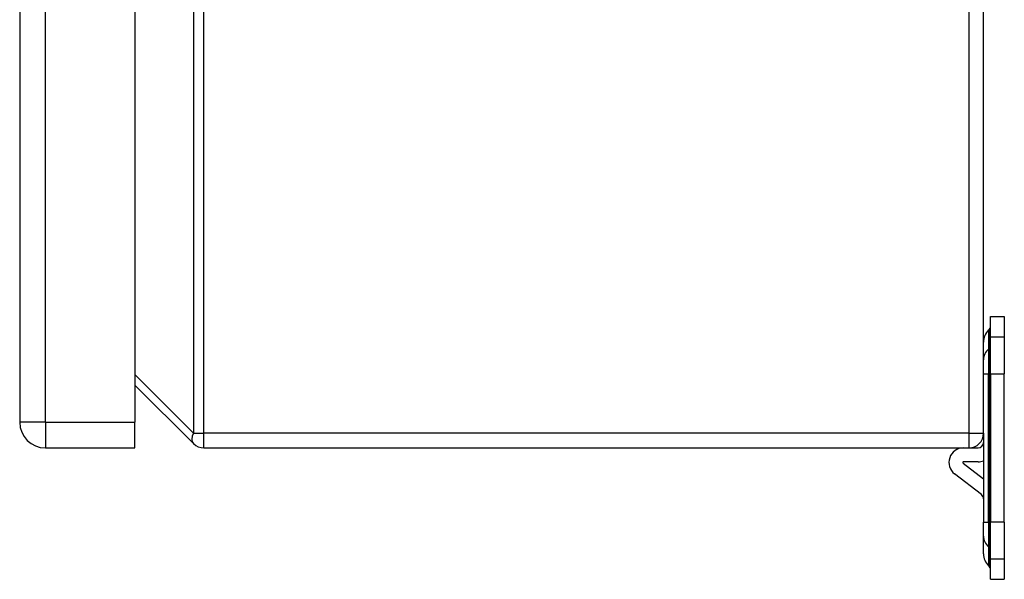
# Model space of a CAD drawing. Header units: inches. Extents: x 4.4 to 77.6, y 5.7 to 46.5.
# Tile 18 of 33: x 48.2 to 53.8, y 20.4 to 23.6. Entities that reach past the tile are written whole.
import ezdxf

# ---------------------------------------------------------------- set-up
doc = ezdxf.new("R2010")
doc.units = ezdxf.units.IN
doc.header["$MEASUREMENT"] = 0
doc.layers.add('Visible Edges(ANSI)', color=7, linetype='Continuous', lineweight=25)
doc.layers.add('Visible Tangent Edges(ANSI)', color=7, linetype='Continuous', lineweight=25)

msp = doc.modelspace()

# ---------------------------------------------------------------- linework, layer by layer
at = {"layer": 'Visible Edges(ANSI)'}
for p, q in [((53.6535, 21.2566), (53.6535, 31.0886)), ((48.8236, 31.0266), (48.8236, 21.3186)), ((48.1676, 25.5476), (48.1676, 21.3186)), ((53.6929, 21.8032), (53.6929, 21.9206)), ((53.6929, 21.9206), (53.7716, 21.9206)), ((53.7716, 21.9206), (53.7716, 21.8032)), ((53.6823, 21.8442), (53.6871, 21.849)), ((53.6929, 21.5951), (53.6929, 21.8032)), ((53.7716, 21.8032), (53.7716, 21.5951)), ((53.6929, 21.5951), (53.6929, 20.75)), ((53.7716, 20.75), (53.7716, 21.5951)), ((48.8236, 21.5305), (49.157, 21.1972)), ((48.8236, 21.1726), (48.8236, 21.3186)), ((53.6535, 21.2566), (53.6535, 20.75)), ((48.3136, 21.1726), (48.8236, 21.1726)), ((49.2164, 21.1726), (53.5695, 21.1726)), ((53.5695, 21.1726), (53.622, 21.1726)), ((53.5369, 21.0868), (53.6535, 20.997)), ((53.622, 21.0938), (53.5393, 21.0938)), ((53.6412, 20.907), (53.4889, 21.0244)), ((53.6535, 20.6705), (53.6535, 20.75)), ((53.6929, 20.5419), (53.6929, 20.75)), ((53.7716, 20.75), (53.7716, 20.5419)), ((53.6535, 20.5705), (53.6535, 20.6705)), ((53.6929, 20.4245), (53.6929, 20.5419)), ((53.7716, 20.5419), (53.7716, 20.4245)), ((53.6823, 20.5009), (53.6871, 20.4961)), ((53.6929, 20.4245), (53.7716, 20.4245))]:
    msp.add_line(p, q, dxfattribs=at)
for centre, radius, start, end in [((53.6732, 21.8629), 0.0197, 315, 0), ((53.7519, 21.7746), 0.0984, 135, 180), ((48.3136, 21.3186), 0.146, 180, 270), ((53.5695, 21.2566), 0.084, 270, 0), ((49.2164, 21.2566), 0.084, 225, 270), ((53.622, 21.204), 0.0315, 270, 0), ((53.5393, 21.0899), 0.0827, 90, 232.398), ((53.5393, 21.0899), 0.00394, 90, 232.398), ((53.622, 21.204), 0.1102, 270, 286.6015), ((53.622, 20.8821), 0.0315, 0, 52.398), ((53.7519, 20.5705), 0.0984, 180, 225), ((53.6732, 20.4822), 0.0197, 0, 45)]:
    msp.add_arc(centre, radius, start, end, dxfattribs=at)
at = {"layer": 'Visible Tangent Edges(ANSI)'}
for p, q in [((49.157, 31.0886), (49.157, 21.2566)), ((49.2164, 21.2566), (49.2164, 31.0886)), ((53.5695, 31.0886), (53.5695, 21.2566)), ((48.3136, 21.3186), (48.3136, 25.5476)), ((53.6823, 21.8442), (53.6823, 21.7359)), ((53.6871, 21.7401), (53.6871, 21.849)), ((53.7716, 21.8032), (53.6929, 21.8032)), ((53.6823, 21.7359), (53.6871, 21.7401)), ((53.6823, 21.7359), (53.6823, 21.5951)), ((53.6871, 21.5951), (53.6871, 21.7401)), ((49.157, 21.2566), (48.8236, 21.5899)), ((53.6535, 21.5951), (53.6823, 21.5951)), ((53.6823, 20.75), (53.6823, 21.5951)), ((53.6823, 21.5951), (53.6871, 21.5951)), ((53.6871, 21.5951), (53.6871, 20.75)), ((53.6929, 21.5951), (53.6871, 21.5951)), ((53.6929, 21.5951), (53.7716, 21.5951)), ((48.3136, 21.3186), (48.1676, 21.3186)), ((48.3136, 21.3186), (48.3136, 21.1726)), ((48.3136, 21.3186), (48.8236, 21.3186)), ((49.157, 21.2566), (49.2164, 21.2566)), ((53.5695, 21.2566), (49.2164, 21.2566)), ((49.2164, 21.1726), (49.2164, 21.2566)), ((53.5695, 21.2566), (53.5695, 21.1726)), ((53.5695, 21.2566), (53.6535, 21.2566)), ((53.6535, 20.75), (53.6823, 20.75)), ((53.6823, 20.75), (53.6823, 20.6092)), ((53.6823, 20.75), (53.6871, 20.75)), ((53.6871, 20.605), (53.6871, 20.75)), ((53.6929, 20.75), (53.6871, 20.75)), ((53.7716, 20.75), (53.6929, 20.75)), ((53.6823, 20.6092), (53.6823, 20.5009)), ((53.6823, 20.6092), (53.6871, 20.605)), ((53.6871, 20.4961), (53.6871, 20.605)), ((53.6929, 20.5419), (53.7716, 20.5419))]:
    msp.add_line(p, q, dxfattribs=at)
for centre, major_axis, ratio, start_param, end_param in [((53.6732, 21.7524), (0.0197, 0), 0.880695, 5.497787, 6.283185), ((53.7519, 21.6746), (-0.0984, 0), 0.880695, 5.497787, 6.283185), ((49.2164, 21.2566), (-0.0594, -0.0594), 0.57735, 5.235988, 6.283185), ((53.7519, 20.6705), (-0.0984, 0), 0.880695, 0, 0.785398), ((53.6732, 20.5927), (0.0197, 0), 0.880695, 0, 0.785398)]:
    msp.add_ellipse(centre, major_axis=major_axis, ratio=ratio, start_param=start_param, end_param=end_param, dxfattribs=at)

doc.saveas('drawing.dxf')
